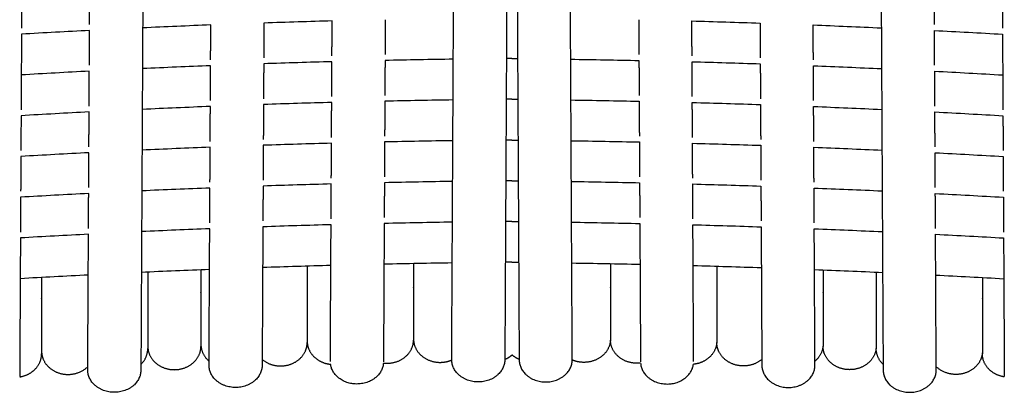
# Model space of a CAD drawing. Header units: millimetres. Extents: x -31695 to -19845, y -5614 to 7253.
# Tile 15 of 256: x -30527 to -30451, y -3987 to -3958. Entities that reach past the tile are written whole.
import ezdxf

# ---------------------------------------------------------------- set-up
doc = ezdxf.new("R2010")
doc.units = ezdxf.units.MM
doc.layers.add('2d', color=7, linetype='Continuous', true_color=0x000000)

msp = doc.modelspace()

# ---------------------------------------------------------------- linework, layer by layer
at = {"layer": '2d', "linetype": 'Continuous', "lineweight": -3}
for points, degree in [([(-30493.74, -3984.254), (-30493.638, -3964.758), (-30493.536, -3945.262)], 2), ([(-30489.445, -3945.214), (-30489.547, -3964.742), (-30489.649, -3984.27)], 2), ([(-30488.748, -3945.214), (-30488.646, -3964.742), (-30488.545, -3984.27)], 2), ([(-30484.454, -3984.254), (-30484.555, -3964.758), (-30484.657, -3945.262)], 2), ([(-30517.476, -3945.457), (-30517.58, -3965.263), (-30517.683, -3985.069)], 2), ([(-30460.717, -3945.457), (-30460.614, -3965.263), (-30460.51, -3985.069)], 2), ([(-30521.635, -3958.454), (-30521.628, -3957.111), (-30521.621, -3955.768)], 2), ([(-30456.558, -3958.454), (-30456.565, -3957.111), (-30456.572, -3955.768)], 2), ([(-30526.863, -3956.055), (-30526.87, -3957.396), (-30526.877, -3958.738)], 2), ([(-30451.33, -3956.055), (-30451.323, -3957.396), (-30451.316, -3958.738)], 2), ([(-30498.86, -3958.078), (-30498.867, -3959.423), (-30498.874, -3960.768)], 2), ([(-30479.333, -3958.078), (-30479.326, -3959.423), (-30479.319, -3960.768)], 2), ([(-30521.637, -3958.907), (-30523.385, -3958.997), (-30525.132, -3959.092), (-30526.879, -3959.194)], 3), ([(-30521.651, -3961.592), (-30521.644, -3960.249), (-30521.637, -3958.907)], 2), ([(-30512.297, -3958.485), (-30514.047, -3958.553), (-30515.796, -3958.628), (-30517.545, -3958.708)], 3), ([(-30512.311, -3961.172), (-30512.304, -3959.829), (-30512.297, -3958.485)], 2), ([(-30508.205, -3958.336), (-30508.212, -3959.68), (-30508.219, -3961.025)], 2), ([(-30502.951, -3958.177), (-30504.703, -3958.224), (-30506.454, -3958.277), (-30508.205, -3958.336)], 3), ([(-30502.965, -3960.866), (-30502.958, -3959.522), (-30502.951, -3958.177)], 2), ([(-30475.242, -3958.177), (-30473.49, -3958.224), (-30471.739, -3958.277), (-30469.989, -3958.336)], 3), ([(-30475.228, -3960.866), (-30475.235, -3959.522), (-30475.242, -3958.177)], 2), ([(-30469.988, -3958.336), (-30469.981, -3959.68), (-30469.974, -3961.025)], 2), ([(-30465.897, -3958.485), (-30464.147, -3958.553), (-30462.397, -3958.628), (-30460.648, -3958.708)], 3), ([(-30465.883, -3961.172), (-30465.89, -3959.829), (-30465.897, -3958.485)], 2), ([(-30456.556, -3958.907), (-30454.808, -3958.997), (-30453.061, -3959.092), (-30451.314, -3959.194)], 3), ([(-30456.542, -3961.592), (-30456.549, -3960.249), (-30456.556, -3958.907)], 2), ([(-30526.879, -3959.194), (-30526.895, -3962.105), (-30526.91, -3965.017)], 2), ([(-30451.314, -3959.194), (-30451.299, -3962.105), (-30451.284, -3965.017)], 2), ([(-30493.619, -3961.121), (-30495.372, -3961.147), (-30497.124, -3961.179), (-30498.876, -3961.217)], 3), ([(-30489.097, -3961.068), (-30489.24, -3961.069), (-30489.384, -3961.071), (-30489.528, -3961.072)], 3), ([(-30489.097, -3961.068), (-30488.953, -3961.069), (-30488.809, -3961.071), (-30488.666, -3961.072)], 3), ([(-30484.575, -3961.121), (-30482.822, -3961.147), (-30481.069, -3961.179), (-30479.317, -3961.217)], 3), ([(-30512.313, -3961.624), (-30514.063, -3961.692), (-30515.813, -3961.767), (-30517.562, -3961.847)], 3), ([(-30512.327, -3964.312), (-30512.32, -3962.968), (-30512.313, -3961.624)], 2), ([(-30508.221, -3961.475), (-30508.228, -3962.819), (-30508.236, -3964.163)], 2), ([(-30502.968, -3961.316), (-30504.719, -3961.363), (-30506.47, -3961.416), (-30508.221, -3961.475)], 3), ([(-30502.982, -3964.005), (-30502.975, -3962.66), (-30502.968, -3961.316)], 2), ([(-30498.876, -3961.217), (-30498.883, -3962.562), (-30498.89, -3963.906)], 2), ([(-30479.317, -3961.217), (-30479.31, -3962.562), (-30479.303, -3963.906)], 2), ([(-30475.226, -3961.316), (-30473.474, -3961.363), (-30471.723, -3961.416), (-30469.972, -3961.475)], 3), ([(-30475.212, -3964.005), (-30475.219, -3962.66), (-30475.226, -3961.316)], 2), ([(-30469.972, -3961.475), (-30469.965, -3962.819), (-30469.958, -3964.163)], 2), ([(-30465.88, -3961.624), (-30464.13, -3961.692), (-30462.381, -3961.767), (-30460.632, -3961.847)], 3), ([(-30465.866, -3964.312), (-30465.873, -3962.968), (-30465.88, -3961.624)], 2), ([(-30521.654, -3962.046), (-30523.402, -3962.136), (-30525.149, -3962.231), (-30526.895, -3962.333)], 3), ([(-30521.668, -3964.732), (-30521.661, -3963.389), (-30521.654, -3962.046)], 2), ([(-30456.54, -3962.046), (-30454.792, -3962.136), (-30453.045, -3962.231), (-30451.298, -3962.333)], 3), ([(-30456.526, -3964.732), (-30456.533, -3963.389), (-30456.54, -3962.046)], 2), ([(-30489.097, -3964.206), (-30489.246, -3964.208), (-30489.395, -3964.209), (-30489.544, -3964.211)], 3), ([(-30489.097, -3964.206), (-30488.948, -3964.208), (-30488.798, -3964.209), (-30488.649, -3964.211)], 3), ([(-30512.329, -3964.763), (-30514.079, -3964.831), (-30515.829, -3964.906), (-30517.578, -3964.986)], 3), ([(-30512.344, -3967.451), (-30512.337, -3966.107), (-30512.33, -3964.763)], 2), ([(-30508.238, -3964.614), (-30508.245, -3965.958), (-30508.252, -3967.302)], 2), ([(-30502.984, -3964.454), (-30504.735, -3964.501), (-30506.487, -3964.555), (-30508.238, -3964.614)], 3), ([(-30502.998, -3967.144), (-30502.991, -3965.799), (-30502.984, -3964.454)], 2), ([(-30498.893, -3964.355), (-30498.9, -3965.7), (-30498.907, -3967.045)], 2), ([(-30493.635, -3964.26), (-30495.388, -3964.286), (-30497.14, -3964.317), (-30498.892, -3964.355)], 3), ([(-30484.558, -3964.26), (-30482.806, -3964.286), (-30481.053, -3964.317), (-30479.301, -3964.355)], 3), ([(-30479.301, -3964.355), (-30479.294, -3965.7), (-30479.287, -3967.045)], 2), ([(-30475.21, -3964.454), (-30473.458, -3964.501), (-30471.707, -3964.555), (-30469.956, -3964.614)], 3), ([(-30475.195, -3967.144), (-30475.202, -3965.799), (-30475.209, -3964.454)], 2), ([(-30469.955, -3964.614), (-30469.948, -3965.958), (-30469.941, -3967.302)], 2), ([(-30465.864, -3964.763), (-30464.114, -3964.831), (-30462.365, -3964.906), (-30460.616, -3964.986)], 3), ([(-30465.85, -3967.451), (-30465.857, -3966.107), (-30465.864, -3964.763)], 2), ([(-30526.912, -3965.472), (-30526.919, -3966.814), (-30526.926, -3968.156)], 2), ([(-30521.67, -3965.185), (-30523.418, -3965.275), (-30525.165, -3965.371), (-30526.912, -3965.472)], 3), ([(-30521.684, -3967.871), (-30521.677, -3966.528), (-30521.67, -3965.185)], 2), ([(-30456.523, -3965.185), (-30454.775, -3965.275), (-30453.028, -3965.371), (-30451.282, -3965.472)], 3), ([(-30456.509, -3967.871), (-30456.516, -3966.528), (-30456.523, -3965.185)], 2), ([(-30451.281, -3965.472), (-30451.274, -3966.814), (-30451.267, -3968.156)], 2), ([(-30512.346, -3967.902), (-30514.096, -3967.97), (-30515.845, -3968.045), (-30517.594, -3968.125)], 3), ([(-30512.36, -3970.589), (-30512.353, -3969.246), (-30512.346, -3967.902)], 2), ([(-30508.254, -3967.753), (-30508.261, -3969.097), (-30508.268, -3970.441)], 2), ([(-30503, -3967.593), (-30504.752, -3967.64), (-30506.503, -3967.693), (-30508.254, -3967.753)], 3), ([(-30503.014, -3970.282), (-30503.007, -3968.938), (-30503, -3967.593)], 2), ([(-30498.909, -3967.494), (-30498.916, -3968.839), (-30498.923, -3970.184)], 2), ([(-30493.652, -3967.398), (-30495.404, -3967.424), (-30497.157, -3967.456), (-30498.908, -3967.494)], 3), ([(-30489.097, -3967.345), (-30489.251, -3967.346), (-30489.406, -3967.347), (-30489.56, -3967.349)], 3), ([(-30489.097, -3967.345), (-30488.942, -3967.346), (-30488.788, -3967.347), (-30488.633, -3967.349)], 3), ([(-30484.542, -3967.398), (-30482.789, -3967.424), (-30481.037, -3967.456), (-30479.285, -3967.494)], 3), ([(-30479.284, -3967.494), (-30479.277, -3968.839), (-30479.27, -3970.184)], 2), ([(-30475.193, -3967.593), (-30473.442, -3967.64), (-30471.69, -3967.693), (-30469.939, -3967.753)], 3), ([(-30475.179, -3970.282), (-30475.186, -3968.938), (-30475.193, -3967.593)], 2), ([(-30469.939, -3967.753), (-30469.932, -3969.097), (-30469.925, -3970.441)], 2), ([(-30465.847, -3967.902), (-30464.098, -3967.97), (-30462.348, -3968.045), (-30460.599, -3968.125)], 3), ([(-30465.833, -3970.589), (-30465.84, -3969.246), (-30465.847, -3967.902)], 2), ([(-30526.929, -3968.612), (-30526.936, -3969.953), (-30526.943, -3971.295)], 2), ([(-30521.686, -3968.324), (-30523.434, -3968.414), (-30525.182, -3968.51), (-30526.929, -3968.612)], 3), ([(-30521.701, -3971.01), (-30521.694, -3969.667), (-30521.687, -3968.324)], 2), ([(-30456.507, -3968.324), (-30454.759, -3968.414), (-30453.012, -3968.51), (-30451.265, -3968.612)], 3), ([(-30456.493, -3971.01), (-30456.5, -3969.667), (-30456.507, -3968.324)], 2), ([(-30451.265, -3968.612), (-30451.258, -3969.953), (-30451.251, -3971.295)], 2), ([(-30512.362, -3971.041), (-30514.112, -3971.109), (-30515.862, -3971.184), (-30517.611, -3971.264)], 3), ([(-30512.376, -3973.728), (-30512.369, -3972.384), (-30512.362, -3971.041)], 2), ([(-30508.271, -3970.891), (-30508.278, -3972.235), (-30508.285, -3973.58)], 2), ([(-30503.017, -3970.732), (-30504.768, -3970.779), (-30506.519, -3970.832), (-30508.27, -3970.891)], 3), ([(-30503.031, -3973.421), (-30503.024, -3972.076), (-30503.017, -3970.732)], 2), ([(-30498.925, -3970.632), (-30498.932, -3971.977), (-30498.939, -3973.322)], 2), ([(-30493.668, -3970.537), (-30495.421, -3970.563), (-30497.173, -3970.595), (-30498.925, -3970.632)], 3), ([(-30489.097, -3970.483), (-30489.257, -3970.484), (-30489.417, -3970.486), (-30489.577, -3970.487)], 3), ([(-30489.097, -3970.483), (-30488.937, -3970.484), (-30488.777, -3970.486), (-30488.617, -3970.487)], 3), ([(-30484.525, -3970.537), (-30482.772, -3970.563), (-30481.02, -3970.595), (-30479.268, -3970.632)], 3), ([(-30479.268, -3970.632), (-30479.261, -3971.977), (-30479.254, -3973.322)], 2), ([(-30475.163, -3973.421), (-30475.17, -3972.076), (-30475.177, -3970.732)], 2), ([(-30475.177, -3970.732), (-30473.425, -3970.779), (-30471.674, -3970.832), (-30469.923, -3970.891)], 3), ([(-30469.923, -3970.891), (-30469.916, -3972.235), (-30469.909, -3973.58)], 2), ([(-30465.831, -3971.041), (-30464.081, -3971.109), (-30462.332, -3971.184), (-30460.583, -3971.264)], 3), ([(-30465.817, -3973.728), (-30465.824, -3972.384), (-30465.831, -3971.041)], 2), ([(-30526.945, -3971.751), (-30526.952, -3973.093), (-30526.959, -3974.435)], 2), ([(-30521.703, -3971.463), (-30523.451, -3971.553), (-30525.198, -3971.649), (-30526.945, -3971.751)], 3), ([(-30521.717, -3974.148), (-30521.71, -3972.806), (-30521.703, -3971.464)], 2), ([(-30456.491, -3971.463), (-30454.743, -3971.553), (-30452.995, -3971.649), (-30451.249, -3971.751)], 3), ([(-30456.476, -3974.148), (-30456.483, -3972.806), (-30456.49, -3971.464)], 2), ([(-30451.248, -3971.751), (-30451.241, -3973.093), (-30451.234, -3974.435)], 2), ([(-30508.287, -3974.03), (-30508.315, -3979.363), (-30508.343, -3984.696)], 2), ([(-30503.033, -3973.871), (-30504.785, -3973.918), (-30506.536, -3973.971), (-30508.287, -3974.03)], 3), ([(-30503.088, -3984.414), (-30503.061, -3979.142), (-30503.033, -3973.871)], 2), ([(-30498.942, -3973.771), (-30498.97, -3979.1), (-30498.997, -3984.43)], 2), ([(-30493.684, -3973.675), (-30495.437, -3973.701), (-30497.19, -3973.733), (-30498.942, -3973.771)], 3), ([(-30489.097, -3973.621), (-30489.262, -3973.623), (-30489.428, -3973.624), (-30489.593, -3973.626)], 3), ([(-30489.097, -3973.621), (-30488.931, -3973.623), (-30488.766, -3973.624), (-30488.6, -3973.626)], 3), ([(-30484.509, -3973.675), (-30482.756, -3973.701), (-30481.004, -3973.733), (-30479.252, -3973.771)], 3), ([(-30479.252, -3973.771), (-30479.224, -3979.1), (-30479.196, -3984.43)], 2), ([(-30475.105, -3984.414), (-30475.133, -3979.142), (-30475.16, -3973.871)], 2), ([(-30475.16, -3973.871), (-30473.409, -3973.918), (-30471.657, -3973.971), (-30469.907, -3974.03)], 3), ([(-30469.906, -3974.03), (-30469.879, -3979.363), (-30469.851, -3984.696)], 2), ([(-30521.719, -3974.603), (-30523.467, -3974.692), (-30525.215, -3974.788), (-30526.961, -3974.89)], 3), ([(-30521.774, -3985.053), (-30521.747, -3979.828), (-30521.719, -3974.603)], 2), ([(-30512.378, -3974.18), (-30514.128, -3974.248), (-30515.878, -3974.323), (-30517.627, -3974.403)], 3), ([(-30512.433, -3984.68), (-30512.406, -3979.43), (-30512.379, -3974.18)], 2), ([(-30465.76, -3984.68), (-30465.787, -3979.43), (-30465.815, -3974.18)], 2), ([(-30465.815, -3974.18), (-30464.065, -3974.248), (-30462.315, -3974.323), (-30460.566, -3974.403)], 3), ([(-30456.42, -3985.053), (-30456.447, -3979.828), (-30456.474, -3974.603)], 2), ([(-30456.474, -3974.603), (-30454.726, -3974.692), (-30452.979, -3974.788), (-30451.232, -3974.89)], 3), ([(-30526.961, -3974.89), (-30526.989, -3980.219), (-30527.017, -3985.548)], 2), ([(-30451.232, -3974.89), (-30451.204, -3980.219), (-30451.176, -3985.548)], 2), ([(-30503.049, -3977.009), (-30504.801, -3977.057), (-30506.552, -3977.11), (-30508.303, -3977.169)], 3), ([(-30493.701, -3976.814), (-30495.454, -3976.84), (-30497.206, -3976.872), (-30498.958, -3976.91)], 3), ([(-30489.097, -3976.76), (-30489.268, -3976.761), (-30489.439, -3976.763), (-30489.61, -3976.764)], 3), ([(-30489.097, -3976.76), (-30488.926, -3976.761), (-30488.755, -3976.763), (-30488.584, -3976.764)], 3), ([(-30484.493, -3976.814), (-30482.74, -3976.84), (-30480.988, -3976.872), (-30479.236, -3976.91)], 3), ([(-30475.144, -3977.009), (-30473.392, -3977.057), (-30471.641, -3977.11), (-30469.89, -3977.169)], 3), ([(-30521.736, -3977.742), (-30523.483, -3977.832), (-30525.231, -3977.927), (-30526.977, -3978.029)], 3), ([(-30512.395, -3977.319), (-30514.145, -3977.387), (-30515.895, -3977.462), (-30517.643, -3977.542)], 3), ([(-30465.798, -3977.319), (-30464.048, -3977.387), (-30462.299, -3977.462), (-30460.55, -3977.542)], 3), ([(-30456.458, -3977.742), (-30454.71, -3977.832), (-30452.963, -3977.927), (-30451.216, -3978.029)], 3)]:
    msp.add_open_spline(points, degree=degree, dxfattribs=at)
for points, weights, knots in [([(-30504.873, -3977.061), (-30504.873, -3977.67), (-30504.873, -3978.227), (-30504.873, -3982.953), (-30504.873, -3982.953)], [0.855590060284, 0.853553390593, 0.853553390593, 0.853553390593, 1], [11.509022, 11.509022, 11.509022, 13.047727, 13.047727, 26.095454, 26.095454, 26.095454]), ([(-30504.87, -3977.061), (-30504.87, -3977.609), (-30504.87, -3978.115), (-30504.87, -3982.841), (-30504.87, -3982.841)], [0.855229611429, 0.853553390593, 0.853553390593, 0.853553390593, 1], [11.651806, 11.651806, 11.651806, 13.047727, 13.047727, 26.095454, 26.095454, 26.095454]), ([(-30496.684, -3976.864), (-30496.684, -3977.469), (-30496.684, -3978.023), (-30496.684, -3982.749), (-30496.684, -3982.749)], [0.855564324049, 0.853553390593, 0.853553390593, 0.853553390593, 1], [11.518774, 11.518774, 11.518774, 13.047727, 13.047727, 26.095454, 26.095454, 26.095454]), ([(-30496.679, -3976.864), (-30496.679, -3977.43), (-30496.679, -3977.951), (-30496.679, -3982.677), (-30496.679, -3982.677)], [0.855332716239, 0.853553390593, 0.853553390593, 0.853553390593, 1], [11.609515, 11.609515, 11.609515, 13.047727, 13.047727, 26.095454, 26.095454, 26.095454]), ([(-30481.514, -3976.864), (-30481.514, -3977.43), (-30481.514, -3977.951), (-30481.514, -3982.677), (-30481.514, -3982.677)], [0.855332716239, 0.853553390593, 0.853553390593, 0.853553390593, 1], [11.609515, 11.609515, 11.609515, 13.047727, 13.047727, 26.095454, 26.095454, 26.095454]), ([(-30481.51, -3976.864), (-30481.51, -3977.469), (-30481.51, -3978.023), (-30481.51, -3982.749), (-30481.51, -3982.749)], [0.855564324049, 0.853553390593, 0.853553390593, 0.853553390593, 1], [11.518774, 11.518774, 11.518774, 13.047727, 13.047727, 26.095454, 26.095454, 26.095454]), ([(-30473.324, -3977.061), (-30473.324, -3977.609), (-30473.324, -3978.115), (-30473.324, -3982.841), (-30473.324, -3982.841)], [0.855229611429, 0.853553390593, 0.853553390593, 0.853553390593, 1], [11.651806, 11.651806, 11.651806, 13.047727, 13.047727, 26.095454, 26.095454, 26.095454]), ([(-30473.32, -3977.061), (-30473.32, -3977.67), (-30473.32, -3978.227), (-30473.32, -3982.953), (-30473.32, -3982.953)], [0.855590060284, 0.853553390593, 0.853553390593, 0.853553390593, 1], [11.509022, 11.509022, 11.509022, 13.047727, 13.047727, 26.095454, 26.095454, 26.095454]), ([(-30517.15, -3977.52), (-30517.15, -3978.129), (-30517.15, -3978.687), (-30517.15, -3983.413), (-30517.15, -3983.413)], [0.855593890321, 0.853553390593, 0.853553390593, 0.853553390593, 1], [11.507576, 11.507576, 11.507576, 13.047727, 13.047727, 26.095454, 26.095454, 26.095454]), ([(-30513.059, -3977.345), (-30513.059, -3977.955), (-30513.059, -3978.513), (-30513.059, -3983.24), (-30513.059, -3983.24)], [0.855596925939, 0.853553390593, 0.853553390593, 0.853553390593, 1], [11.50643, 11.50643, 11.50643, 13.047727, 13.047727, 26.095454, 26.095454, 26.095454]), ([(-30513.057, -3977.345), (-30513.057, -3977.872), (-30513.057, -3978.36), (-30513.057, -3983.086), (-30513.057, -3983.086)], [0.855112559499, 0.853553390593, 0.853553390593, 0.853553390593, 1], [11.701427, 11.701427, 11.701427, 13.047727, 13.047727, 26.095454, 26.095454, 26.095454]), ([(-30465.136, -3977.345), (-30465.136, -3977.872), (-30465.136, -3978.36), (-30465.136, -3983.086), (-30465.136, -3983.086)], [0.855112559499, 0.853553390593, 0.853553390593, 0.853553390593, 1], [11.701427, 11.701427, 11.701427, 13.047727, 13.047727, 26.095454, 26.095454, 26.095454]), ([(-30465.135, -3977.345), (-30465.135, -3977.955), (-30465.135, -3978.513), (-30465.135, -3983.24), (-30465.135, -3983.24)], [0.855596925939, 0.853553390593, 0.853553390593, 0.853553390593, 1], [11.50643, 11.50643, 11.50643, 13.047727, 13.047727, 26.095454, 26.095454, 26.095454]), ([(-30461.043, -3977.52), (-30461.043, -3978.129), (-30461.043, -3978.687), (-30461.043, -3983.413), (-30461.043, -3983.413)], [0.855593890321, 0.853553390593, 0.853553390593, 0.853553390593, 1], [11.507576, 11.507576, 11.507576, 13.047727, 13.047727, 26.095454, 26.095454, 26.095454]), ([(-30525.331, -3977.935), (-30525.331, -3978.426), (-30525.331, -3978.881), (-30525.331, -3983.608), (-30525.331, -3983.608)], [0.854914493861, 0.853553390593, 0.853553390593, 0.853553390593, 1], [11.789843, 11.789843, 11.789843, 13.047727, 13.047727, 26.095454, 26.095454, 26.095454]), ([(-30525.329, -3977.935), (-30525.329, -3978.541), (-30525.329, -3979.096), (-30525.329, -3983.822), (-30525.329, -3983.822)], [0.855572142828, 0.853553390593, 0.853553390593, 0.853553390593, 1], [11.515805, 11.515805, 11.515805, 13.047727, 13.047727, 26.095454, 26.095454, 26.095454]), ([(-30452.864, -3977.935), (-30452.864, -3978.541), (-30452.864, -3979.096), (-30452.864, -3983.822), (-30452.864, -3983.822)], [0.855572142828, 0.853553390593, 0.853553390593, 0.853553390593, 1], [11.515805, 11.515805, 11.515805, 13.047727, 13.047727, 26.095454, 26.095454, 26.095454]), ([(-30452.862, -3977.935), (-30452.862, -3978.426), (-30452.862, -3978.881), (-30452.862, -3983.608), (-30452.862, -3983.608)], [0.854914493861, 0.853553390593, 0.853553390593, 0.853553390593, 1], [11.789843, 11.789843, 11.789843, 13.047727, 13.047727, 26.095454, 26.095454, 26.095454]), ([(-30513.057, -3983.086), (-30513.057, -3983.829), (-30512.458, -3984.354), (-30512.445, -3984.365), (-30512.432, -3984.377)], [1, 0.853553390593, 0.853553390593, 0.853553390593, 0.85362265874], [0, 0, 0, 1.449747, 1.449747, 1.481277, 1.481277, 1.481277]), ([(-30508.34, -3984.242), (-30507.746, -3984.746), (-30506.918, -3984.746), (-30506.071, -3984.746), (-30505.472, -3984.221), (-30504.873, -3983.696), (-30504.873, -3982.953)], [0.8536134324, 0.85651867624, 1, 0.853553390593, 0.853553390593, 0.853553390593, 1], [1.479102, 1.479102, 1.479102, 2.899495, 2.899495, 4.349242, 4.349242, 5.79899, 5.79899, 5.79899]), ([(-30504.87, -3982.841), (-30504.87, -3983.584), (-30504.27, -3984.109), (-30503.773, -3984.545), (-30503.074, -3984.62)], [1, 0.853553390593, 0.853553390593, 0.853553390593, 0.954608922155], [0, 0, 0, 1.449747, 1.449747, 2.654042, 2.654042, 2.654042]), ([(-30499.001, -3984.526), (-30498.866, -3984.542), (-30498.729, -3984.542), (-30497.882, -3984.542), (-30497.283, -3984.017), (-30496.684, -3983.492), (-30496.684, -3982.749)], [0.95113876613, 0.973098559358, 1, 0.853553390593, 0.853553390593, 0.853553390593, 1], [2.633184, 2.633184, 2.633184, 2.899495, 2.899495, 4.349242, 4.349242, 5.79899, 5.79899, 5.79899]), ([(-30496.679, -3982.677), (-30496.679, -3983.42), (-30496.08, -3983.945), (-30495.481, -3984.47), (-30494.634, -3984.47), (-30494.163, -3984.47), (-30493.739, -3984.29)], [1, 0.853553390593, 0.853553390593, 0.853553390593, 1, 0.91291232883, 0.87761324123], [0, 0, 0, 1.449747, 1.449747, 2.899495, 2.899495, 3.761619, 3.761619, 3.761619]), ([(-30481.514, -3982.677), (-30481.514, -3983.42), (-30482.113, -3983.945), (-30482.712, -3984.47), (-30483.56, -3984.47), (-30484.031, -3984.47), (-30484.454, -3984.29)], [1, 0.853553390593, 0.853553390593, 0.853553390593, 1, 0.91291232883, 0.87761324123], [0, 0, 0, 1.449747, 1.449747, 2.899495, 2.899495, 3.761619, 3.761619, 3.761619]), ([(-30479.192, -3984.526), (-30479.328, -3984.542), (-30479.464, -3984.542), (-30480.311, -3984.542), (-30480.91, -3984.017), (-30481.51, -3983.492), (-30481.51, -3982.749)], [0.95113876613, 0.973098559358, 1, 0.853553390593, 0.853553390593, 0.853553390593, 1], [2.633184, 2.633184, 2.633184, 2.899495, 2.899495, 4.349242, 4.349242, 5.79899, 5.79899, 5.79899]), ([(-30473.324, -3982.841), (-30473.324, -3983.584), (-30473.923, -3984.109), (-30474.421, -3984.545), (-30475.119, -3984.62)], [1, 0.853553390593, 0.853553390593, 0.853553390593, 0.954608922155], [0, 0, 0, 1.449747, 1.449747, 2.654042, 2.654042, 2.654042]), ([(-30469.853, -3984.242), (-30470.448, -3984.746), (-30471.275, -3984.746), (-30472.122, -3984.746), (-30472.721, -3984.221), (-30473.32, -3983.696), (-30473.32, -3982.953)], [0.8536134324, 0.85651867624, 1, 0.853553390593, 0.853553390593, 0.853553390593, 1], [1.479102, 1.479102, 1.479102, 2.899495, 2.899495, 4.349242, 4.349242, 5.79899, 5.79899, 5.79899]), ([(-30465.136, -3983.086), (-30465.136, -3983.829), (-30465.735, -3984.354), (-30465.748, -3984.365), (-30465.762, -3984.377)], [1, 0.853553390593, 0.853553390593, 0.853553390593, 0.85362265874], [0, 0, 0, 1.449747, 1.449747, 1.481277, 1.481277, 1.481277]), ([(-30527.017, -3985.588), (-30526.383, -3985.489), (-30525.928, -3985.09), (-30525.329, -3984.565), (-30525.329, -3983.822)], [0.938128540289, 0.853553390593, 0.853553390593, 0.853553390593, 1], [3.247515, 3.247515, 3.247515, 4.349242, 4.349242, 5.79899, 5.79899, 5.79899]), ([(-30525.331, -3983.608), (-30525.331, -3984.35), (-30524.732, -3984.875), (-30524.133, -3985.401), (-30523.286, -3985.401), (-30522.439, -3985.401), (-30521.773, -3984.814)], [1, 0.853553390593, 0.853553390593, 0.853553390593, 1, 0.853553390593, 0.854032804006], [0, 0, 0, 1.477397, 1.477397, 2.954794, 2.954794, 4.432191, 4.432191, 4.432191]), ([(-30517.15, -3983.24), (-30517.15, -3983.982), (-30516.551, -3984.507), (-30515.951, -3985.033), (-30515.104, -3985.033), (-30514.257, -3985.033), (-30513.658, -3984.507), (-30513.059, -3983.982), (-30513.059, -3983.24)], [1, 0.853553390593, 0.853553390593, 0.853553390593, 1, 0.853553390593, 0.853553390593, 0.853553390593, 1], [0, 0, 0, 1.449747, 1.449747, 2.899495, 2.899495, 4.349242, 4.349242, 5.79899, 5.79899, 5.79899]), ([(-30461.044, -3983.24), (-30461.044, -3983.982), (-30461.643, -3984.507), (-30462.242, -3985.033), (-30463.089, -3985.033), (-30463.936, -3985.033), (-30464.535, -3984.507), (-30465.135, -3983.982), (-30465.135, -3983.24)], [1, 0.853553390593, 0.853553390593, 0.853553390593, 1, 0.853553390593, 0.853553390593, 0.853553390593, 1], [0, 0, 0, 1.449747, 1.449747, 2.899495, 2.899495, 4.349242, 4.349242, 5.79899, 5.79899, 5.79899]), ([(-30452.862, -3983.608), (-30452.862, -3984.35), (-30453.461, -3984.875), (-30454.06, -3985.401), (-30454.908, -3985.401), (-30455.755, -3985.401), (-30456.421, -3984.814)], [1, 0.853553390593, 0.853553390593, 0.853553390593, 1, 0.853553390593, 0.854032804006], [0, 0, 0, 1.477397, 1.477397, 2.954794, 2.954794, 4.432191, 4.432191, 4.432191]), ([(-30451.176, -3985.588), (-30451.81, -3985.489), (-30452.265, -3985.09), (-30452.864, -3984.565), (-30452.864, -3983.822)], [0.938128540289, 0.853553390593, 0.853553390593, 0.853553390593, 1], [3.247515, 3.247515, 3.247515, 4.349242, 4.349242, 5.79899, 5.79899, 5.79899]), ([(-30508.343, -3984.696), (-30508.352, -3986.411), (-30510.397, -3986.403), (-30512.442, -3986.395), (-30512.433, -3984.68)], [1, 0.707106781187, 1, 0.707106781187, 1], [-1.6493361, -1.6493361, -1.6493361, -1.3744468, -1.3744468, -1.0995574, -1.0995574, -1.0995574]), ([(-30499.001, -3984.526), (-30499.117, -3986.145), (-30501.052, -3986.137), (-30502.864, -3986.13), (-30503.074, -3984.62)], [0.978037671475, 0.718533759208, 1, 0.731505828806, 0.95526695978], [-1.6386116, -1.6386116, -1.6386116, -1.3744468, -1.3744468, -1.1224567, -1.1224567, -1.1224567]), ([(-30489.649, -3984.27), (-30489.658, -3985.985), (-30491.703, -3985.977), (-30493.749, -3985.969), (-30493.74, -3984.254)], [1, 0.707106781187, 1, 0.707106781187, 1], [-1.6493361, -1.6493361, -1.6493361, -1.3744468, -1.3744468, -1.0995574, -1.0995574, -1.0995574]), ([(-30488.545, -3984.27), (-30488.536, -3985.985), (-30486.49, -3985.977), (-30484.445, -3985.969), (-30484.454, -3984.254)], [1, 0.707106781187, 1, 0.707106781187, 1], [-1.6493361, -1.6493361, -1.6493361, -1.3744468, -1.3744468, -1.0995574, -1.0995574, -1.0995574]), ([(-30479.192, -3984.526), (-30479.076, -3986.145), (-30477.142, -3986.137), (-30475.329, -3986.13), (-30475.119, -3984.62)], [0.978037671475, 0.718533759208, 1, 0.731505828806, 0.95526695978], [-1.6386116, -1.6386116, -1.6386116, -1.3744468, -1.3744468, -1.1224567, -1.1224567, -1.1224567]), ([(-30469.851, -3984.696), (-30469.842, -3986.411), (-30467.796, -3986.403), (-30465.751, -3986.395), (-30465.76, -3984.68)], [1, 0.707106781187, 1, 0.707106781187, 1], [-1.6493361, -1.6493361, -1.6493361, -1.3744468, -1.3744468, -1.0995574, -1.0995574, -1.0995574]), ([(-30517.683, -3985.069), (-30517.692, -3986.784), (-30519.737, -3986.776), (-30521.783, -3986.768), (-30521.774, -3985.053)], [1, 0.707106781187, 1, 0.707106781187, 1], [-1.6493361, -1.6493361, -1.6493361, -1.3744468, -1.3744468, -1.0995574, -1.0995574, -1.0995574]), ([(-30460.51, -3985.069), (-30460.501, -3986.784), (-30458.456, -3986.776), (-30456.411, -3986.768), (-30456.42, -3985.053)], [1, 0.707106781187, 1, 0.707106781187, 1], [-1.6493361, -1.6493361, -1.6493361, -1.3744468, -1.3744468, -1.0995574, -1.0995574, -1.0995574])]:
    msp.add_rational_spline(points, weights, degree=2, knots=knots, dxfattribs=at)
for points, weights in [([(-30517.68, -3984.618), (-30517.15, -3984.105), (-30517.15, -3983.413)], [0.854063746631, 0.86219861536, 1]), ([(-30489.649, -3984.241), (-30489.34, -3984.11), (-30489.097, -3983.898)], [0.87804436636, 0.853807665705, 0.853556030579]), ([(-30488.545, -3984.241), (-30488.853, -3984.11), (-30489.097, -3983.898)], [0.87804436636, 0.853807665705, 0.853556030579]), ([(-30460.513, -3984.618), (-30461.043, -3984.105), (-30461.043, -3983.413)], [0.854063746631, 0.86219861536, 1])]:
    msp.add_rational_spline(points, weights, degree=2, dxfattribs=at)

doc.saveas('drawing.dxf')
